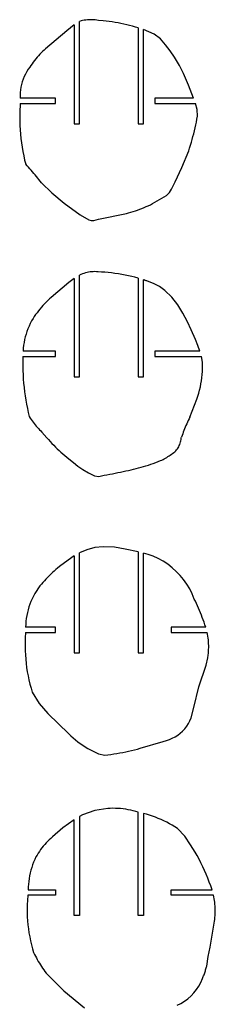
# Model space of a CAD drawing. Extents: x -170 to 170, y -270 to 270.
# Tile 24 of 31: x 3 to 16, y 69 to 138. Entities that reach past the tile are written whole.
import ezdxf

# ---------------------------------------------------------------- set-up
doc = ezdxf.new("R2010")
doc.units = 0
doc.header["$MEASUREMENT"] = 0
doc.layers.get('0').update_dxf_attribs({"linetype": 'CONTINUOUS'})

msp = doc.modelspace()

# ---------------------------------------------------------------- linework, layer by layer
for p, q in [((6.337, 137.523), (5.807, 137.103)), ((6.337, 137.523), (6.337, 130.568)), ((6.819, 137.803), (6.712, 137.772)), ((6.712, 130.568), (6.712, 137.772)), ((6.928, 137.829), (6.819, 137.803)), ((7.037, 137.851), (6.928, 137.829)), ((7.148, 137.868), (7.037, 137.851)), ((7.259, 137.88), (7.148, 137.868)), ((7.37, 137.888), (7.259, 137.88)), ((7.482, 137.891), (7.37, 137.888)), ((7.593, 137.889), (7.482, 137.891)), ((7.705, 137.882), (7.593, 137.889)), ((7.816, 137.871), (7.705, 137.882)), ((7.926, 137.855), (7.816, 137.871)), ((8.036, 137.835), (7.926, 137.855)), ((8.378, 137.813), (8.036, 137.835)), ((8.586, 137.79), (8.378, 137.813)), ((8.794, 137.764), (8.586, 137.79)), ((9.001, 137.734), (8.794, 137.764)), ((9.208, 137.701), (9.001, 137.734)), ((9.414, 137.665), (9.208, 137.701)), ((9.62, 137.625), (9.414, 137.665)), ((9.825, 137.582), (9.62, 137.625)), ((10.029, 137.535), (9.825, 137.582)), ((10.232, 137.485), (10.029, 137.535)), ((10.435, 137.432), (10.232, 137.485)), ((10.636, 137.376), (10.435, 137.432)), ((10.837, 137.316), (10.636, 137.376)), ((10.837, 137.316), (10.837, 130.568)), ((5.807, 137.103), (4.324, 135.849)), ((11.962, 136.883), (11.212, 137.203)), ((11.212, 130.568), (11.212, 137.203)), ((12.389, 136.542), (11.962, 136.883)), ((12.748, 136.128), (12.389, 136.542)), ((13.083, 135.695), (12.748, 136.128)), ((3.722, 135.241), (3.63, 135.132)), ((3.816, 135.348), (3.722, 135.241)), ((3.913, 135.453), (3.816, 135.348)), ((4.012, 135.555), (3.913, 135.453)), ((4.114, 135.656), (4.012, 135.555)), ((4.217, 135.753), (4.114, 135.656)), ((4.324, 135.849), (4.217, 135.753)), ((13.39, 135.241), (13.083, 135.695)), ((13.731, 134.663), (13.39, 135.241)), ((3.213, 134.554), (3.099, 134.397)), ((3.291, 134.673), (3.213, 134.554)), ((3.372, 134.791), (3.291, 134.673)), ((3.455, 134.906), (3.372, 134.791)), ((3.542, 135.02), (3.455, 134.906)), ((3.63, 135.132), (3.542, 135.02)), ((14.007, 134.114), (13.731, 134.663)), ((2.818, 133.888), (2.745, 133.709)), ((2.902, 134.063), (2.818, 133.888)), ((2.996, 134.233), (2.902, 134.063)), ((3.099, 134.397), (2.996, 134.233)), ((14.365, 133.279), (14.007, 134.114)), ((2.592, 133.148), (2.564, 132.956)), ((2.632, 133.338), (2.592, 133.148)), ((2.683, 133.525), (2.632, 133.338)), ((2.745, 133.709), (2.683, 133.525)), ((14.723, 132.376), (14.365, 133.279)), ((2.547, 132.763), (2.542, 132.569)), ((2.542, 132.569), (2.548, 132.375)), ((2.564, 132.956), (2.547, 132.763)), ((2.53, 132), (2.514, 131.368)), ((2.53, 132), (5.011, 132.001)), ((5.011, 132.375), (2.548, 132.375)), ((5.011, 132.001), (5.011, 132.375)), ((14.723, 132.376), (12.008, 132.376)), ((12.008, 132.376), (12.008, 132.001)), ((12.008, 132.001), (14.86, 132.001)), ((14.985, 131.556), (14.86, 132.001)), ((2.514, 131.368), (2.507, 131.06)), ((2.507, 131.06), (2.508, 130.752)), ((14.96, 130.891), (14.996, 131.098)), ((14.996, 131.098), (14.985, 131.556)), ((2.508, 130.752), (2.516, 130.444)), ((2.516, 130.444), (2.531, 130.136)), ((6.337, 130.568), (6.712, 130.568)), ((10.837, 130.568), (11.212, 130.568)), ((14.834, 130.274), (14.878, 130.479)), ((14.878, 130.479), (14.92, 130.685)), ((14.92, 130.685), (14.96, 130.891)), ((2.531, 130.136), (2.555, 129.829)), ((2.555, 129.829), (2.586, 129.522)), ((14.628, 129.459), (14.684, 129.662)), ((14.684, 129.662), (14.736, 129.865)), ((14.736, 129.865), (14.786, 130.069)), ((14.786, 130.069), (14.834, 130.274)), ((2.586, 129.522), (2.624, 129.216)), ((2.624, 129.216), (2.67, 128.912)), ((14.447, 128.856), (14.51, 129.056)), ((14.51, 129.056), (14.57, 129.257)), ((14.57, 129.257), (14.628, 129.459)), ((2.67, 128.912), (2.723, 128.608)), ((2.723, 128.608), (2.784, 128.306)), ((2.784, 128.306), (2.852, 128.005)), ((13.892, 127.49), (14.381, 128.656)), ((14.381, 128.656), (14.447, 128.856)), ((2.852, 128.005), (2.928, 127.707)), ((3.025, 127.603), (2.928, 127.707)), ((3.121, 127.498), (3.025, 127.603)), ((3.217, 127.393), (3.121, 127.498)), ((3.312, 127.286), (3.217, 127.393)), ((3.405, 127.179), (3.312, 127.286)), ((3.498, 127.072), (3.405, 127.179)), ((3.59, 126.963), (3.498, 127.072)), ((3.681, 126.854), (3.59, 126.963)), ((13.425, 126.482), (13.892, 127.49)), ((3.771, 126.743), (3.681, 126.854)), ((3.86, 126.632), (3.771, 126.743)), ((3.948, 126.521), (3.86, 126.632)), ((4.035, 126.408), (3.948, 126.521)), ((4.035, 126.408), (4.775, 125.689)), ((13.174, 125.966), (13.425, 126.482)), ((4.775, 125.689), (5.619, 124.962)), ((11.838, 124.941), (12.831, 125.514)), ((12.831, 125.514), (13.034, 125.716)), ((13.034, 125.716), (13.174, 125.966)), ((5.619, 124.962), (6.766, 124.16)), ((11.396, 124.727), (11.545, 124.795)), ((11.545, 124.795), (11.692, 124.867)), ((11.692, 124.867), (11.838, 124.941)), ((6.766, 124.16), (7.362, 123.794)), ((8.05, 123.838), (10.005, 124.248)), ((10.005, 124.248), (10.163, 124.289)), ((10.163, 124.289), (10.321, 124.333)), ((10.321, 124.333), (10.478, 124.38)), ((10.478, 124.38), (10.633, 124.43)), ((10.633, 124.43), (10.788, 124.484)), ((10.788, 124.484), (10.942, 124.54)), ((10.942, 124.54), (11.095, 124.599)), ((11.095, 124.599), (11.246, 124.662)), ((11.246, 124.662), (11.396, 124.727)), ((7.362, 123.794), (7.533, 123.756)), ((7.533, 123.756), (7.707, 123.764)), ((7.707, 123.764), (8.05, 123.838)), ((6.813, 119.947), (6.712, 119.899)), ((6.916, 119.99), (6.813, 119.947)), ((7.021, 120.028), (6.916, 119.99)), ((7.128, 120.061), (7.021, 120.028)), ((7.236, 120.089), (7.128, 120.061)), ((7.345, 120.111), (7.236, 120.089)), ((7.455, 120.129), (7.345, 120.111)), ((7.566, 120.141), (7.455, 120.129)), ((7.678, 120.148), (7.566, 120.141)), ((7.789, 120.15), (7.678, 120.148)), ((7.901, 120.146), (7.789, 120.15)), ((8.012, 120.137), (7.901, 120.146)), ((8.251, 120.123), (8.012, 120.137)), ((8.489, 120.106), (8.251, 120.123)), ((8.726, 120.084), (8.489, 120.106)), ((8.964, 120.057), (8.726, 120.084)), ((9.2, 120.027), (8.964, 120.057)), ((9.437, 119.992), (9.2, 120.027)), ((9.672, 119.953), (9.437, 119.992)), ((9.907, 119.91), (9.672, 119.953)), ((5.969, 119.391), (4.713, 118.337)), ((6.337, 119.668), (5.969, 119.391)), ((6.337, 119.668), (6.337, 112.755)), ((6.712, 112.755), (6.712, 119.899)), ((10.141, 119.862), (9.907, 119.91)), ((10.374, 119.81), (10.141, 119.862)), ((10.606, 119.754), (10.374, 119.81)), ((10.837, 119.694), (10.606, 119.754)), ((10.837, 119.694), (10.837, 112.755)), ((11.212, 112.755), (11.212, 119.58)), ((11.259, 119.564), (11.212, 119.58)), ((11.259, 119.564), (11.306, 119.547)), ((11.353, 119.531), (11.306, 119.547)), ((11.4, 119.514), (11.353, 119.531)), ((11.447, 119.497), (11.4, 119.514)), ((11.493, 119.48), (11.447, 119.497)), ((11.92, 119.311), (11.493, 119.48)), ((12.319, 119.096), (11.92, 119.311)), ((12.696, 118.832), (12.319, 119.096)), ((13.188, 118.355), (12.696, 118.832)), ((4.244, 117.883), (4.134, 117.763)), ((4.358, 118.001), (4.244, 117.883)), ((4.473, 118.115), (4.358, 118.001)), ((4.592, 118.227), (4.473, 118.115)), ((4.713, 118.337), (4.592, 118.227)), ((13.611, 117.815), (13.188, 118.355)), ((3.721, 117.259), (3.625, 117.127)), ((3.82, 117.389), (3.721, 117.259)), ((3.922, 117.516), (3.82, 117.389)), ((4.026, 117.641), (3.922, 117.516)), ((4.134, 117.763), (4.026, 117.641)), ((13.974, 117.233), (13.611, 117.815)), ((14.297, 116.627), (13.974, 117.233)), ((3.247, 116.504), (3.16, 116.321)), ((3.341, 116.682), (3.247, 116.504)), ((3.442, 116.857), (3.341, 116.682)), ((3.532, 116.993), (3.442, 116.857)), ((3.625, 117.127), (3.532, 116.993)), ((14.559, 116.066), (14.297, 116.627)), ((3.011, 115.946), (2.948, 115.754)), ((3.081, 116.135), (3.011, 115.946)), ((3.16, 116.321), (3.081, 116.135)), ((14.851, 115.372), (14.559, 116.066)), ((2.808, 115.165), (2.777, 114.965)), ((2.846, 115.363), (2.808, 115.165)), ((2.893, 115.56), (2.846, 115.363)), ((2.948, 115.754), (2.893, 115.56)), ((15.023, 114.942), (14.851, 115.372)), ((2.756, 114.765), (2.742, 114.563)), ((5.011, 114.563), (2.742, 114.563)), ((2.777, 114.965), (2.756, 114.765)), ((5.011, 114.188), (5.011, 114.563)), ((12.008, 114.563), (12.008, 114.188)), ((15.164, 114.563), (12.008, 114.563)), ((15.164, 114.563), (15.023, 114.942)), ((2.726, 114.188), (2.722, 113.832)), ((2.722, 113.832), (2.73, 113.48)), ((2.726, 114.188), (5.011, 114.188)), ((12.008, 114.188), (15.271, 114.188)), ((15.341, 113.781), (15.271, 114.188)), ((15.349, 113.561), (15.341, 113.781)), ((2.73, 113.48), (2.733, 113.182)), ((2.733, 113.182), (2.743, 112.884)), ((15.328, 112.901), (15.342, 113.12)), ((15.342, 113.12), (15.349, 113.34)), ((15.349, 113.34), (15.349, 113.561)), ((2.743, 112.884), (2.759, 112.587)), ((2.759, 112.587), (2.782, 112.29)), ((6.337, 112.755), (6.712, 112.755)), ((10.837, 112.755), (11.212, 112.755)), ((15.243, 112.246), (15.278, 112.463)), ((15.278, 112.463), (15.307, 112.682)), ((15.307, 112.682), (15.328, 112.901)), ((2.782, 112.29), (2.81, 111.993)), ((2.81, 111.993), (2.845, 111.698)), ((2.845, 111.698), (2.885, 111.403)), ((15.093, 111.603), (15.15, 111.816)), ((15.15, 111.816), (15.2, 112.03)), ((15.2, 112.03), (15.243, 112.246)), ((2.885, 111.403), (2.932, 111.109)), ((2.932, 111.109), (2.985, 110.815)), ((14.46, 109.904), (14.958, 111.184)), ((14.958, 111.184), (15.029, 111.393)), ((15.029, 111.393), (15.093, 111.603)), ((2.985, 110.815), (3.044, 110.524)), ((3.044, 110.524), (3.109, 110.233)), ((3.109, 110.233), (3.18, 109.944)), ((3.18, 109.944), (3.244, 109.845)), ((3.244, 109.845), (3.31, 109.748)), ((3.31, 109.748), (3.378, 109.652)), ((3.378, 109.652), (3.447, 109.557)), ((3.447, 109.557), (3.519, 109.464)), ((14.295, 109.56), (14.242, 109.444)), ((14.348, 109.676), (14.295, 109.56)), ((14.404, 109.79), (14.348, 109.676)), ((14.46, 109.904), (14.404, 109.79)), ((3.519, 109.464), (3.592, 109.373)), ((3.592, 109.373), (3.667, 109.282)), ((3.667, 109.282), (3.744, 109.194)), ((3.744, 109.194), (3.823, 109.106)), ((3.823, 109.106), (3.903, 109.021)), ((3.903, 109.021), (3.985, 108.937)), ((3.985, 108.937), (4.069, 108.854)), ((4.069, 108.854), (4.421, 108.458)), ((14.003, 108.855), (13.96, 108.735)), ((14.048, 108.974), (14.003, 108.855)), ((14.094, 109.092), (14.048, 108.974)), ((14.142, 109.21), (14.094, 109.092)), ((14.191, 109.328), (14.142, 109.21)), ((14.242, 109.444), (14.191, 109.328)), ((4.421, 108.458), (4.537, 108.323)), ((4.537, 108.323), (4.654, 108.19)), ((4.654, 108.19), (4.774, 108.059)), ((13.79, 108.075), (13.816, 108.161)), ((13.816, 108.161), (13.837, 108.249)), ((13.837, 108.249), (13.852, 108.338)), ((13.852, 108.338), (13.863, 108.427)), ((13.863, 108.427), (13.878, 108.494)), ((13.918, 108.615), (13.878, 108.494)), ((13.96, 108.735), (13.918, 108.615)), ((4.774, 108.059), (4.896, 107.93)), ((4.896, 107.93), (5.021, 107.803)), ((5.021, 107.803), (5.147, 107.678)), ((5.147, 107.678), (5.275, 107.555)), ((5.275, 107.555), (5.406, 107.435)), ((13.332, 107.408), (13.409, 107.47)), ((13.409, 107.47), (13.472, 107.534)), ((13.472, 107.534), (13.531, 107.603)), ((13.531, 107.603), (13.585, 107.675)), ((13.585, 107.675), (13.635, 107.75)), ((13.635, 107.75), (13.681, 107.827)), ((13.681, 107.827), (13.722, 107.908)), ((13.722, 107.908), (13.758, 107.99)), ((13.758, 107.99), (13.79, 108.075)), ((5.406, 107.435), (5.539, 107.316)), ((5.539, 107.316), (5.673, 107.2)), ((5.673, 107.2), (5.81, 107.087)), ((5.81, 107.087), (5.948, 106.975)), ((5.948, 106.975), (6.278, 106.705)), ((12.062, 106.715), (12.231, 106.78)), ((12.231, 106.78), (12.399, 106.847)), ((12.399, 106.847), (12.489, 106.888)), ((12.489, 106.888), (12.578, 106.932)), ((12.578, 106.932), (12.666, 106.978)), ((12.666, 106.978), (12.753, 107.025)), ((12.753, 107.025), (12.839, 107.075)), ((12.839, 107.075), (12.924, 107.126)), ((12.924, 107.126), (13.008, 107.179)), ((13.008, 107.179), (13.091, 107.233)), ((13.091, 107.233), (13.172, 107.29)), ((13.172, 107.29), (13.253, 107.348)), ((13.253, 107.348), (13.332, 107.408)), ((6.278, 106.705), (6.599, 106.461)), ((6.599, 106.461), (6.949, 106.23)), ((6.949, 106.23), (7.342, 105.975)), ((9.581, 106.037), (9.769, 106.076)), ((9.769, 106.076), (9.957, 106.116)), ((9.957, 106.116), (10.144, 106.156)), ((10.144, 106.156), (10.332, 106.197)), ((10.332, 106.197), (10.508, 106.238)), ((10.508, 106.238), (10.684, 106.281)), ((10.684, 106.281), (10.858, 106.327)), ((10.858, 106.327), (11.033, 106.376)), ((11.033, 106.376), (11.206, 106.426)), ((11.206, 106.426), (11.379, 106.479)), ((11.379, 106.479), (11.551, 106.535)), ((11.551, 106.535), (11.722, 106.592)), ((11.722, 106.592), (11.893, 106.652)), ((11.893, 106.652), (12.062, 106.715)), ((7.342, 105.975), (7.764, 105.775)), ((7.764, 105.775), (8.074, 105.739)), ((8.074, 105.739), (8.262, 105.774)), ((8.262, 105.774), (8.451, 105.811)), ((8.451, 105.811), (8.639, 105.847)), ((8.639, 105.847), (8.828, 105.884)), ((8.828, 105.884), (9.016, 105.922)), ((9.016, 105.922), (9.204, 105.96)), ((9.204, 105.96), (9.393, 105.998)), ((9.393, 105.998), (9.581, 106.037)), ((7.216, 100.568), (6.712, 100.358)), ((7.789, 100.719), (7.216, 100.568)), ((8.379, 100.781), (7.789, 100.719)), ((9.167, 100.749), (8.379, 100.781)), ((9.907, 100.616), (9.167, 100.749)), ((10.837, 100.416), (9.907, 100.616)), ((6.162, 100.03), (5.295, 99.386)), ((6.337, 100.144), (6.162, 100.03)), ((6.337, 100.144), (6.337, 93.318)), ((6.712, 93.318), (6.712, 100.358)), ((10.837, 100.416), (10.837, 93.318)), ((11.212, 93.318), (11.212, 100.332)), ((11.525, 100.244), (11.212, 100.332)), ((11.891, 100.109), (11.525, 100.244)), ((12.245, 99.947), (11.891, 100.109)), ((12.586, 99.758), (12.245, 99.947)), ((5.047, 99.18), (4.926, 99.073)), ((5.17, 99.284), (5.047, 99.18)), ((5.295, 99.386), (5.17, 99.284)), ((12.912, 99.544), (12.586, 99.758)), ((13.221, 99.307), (12.912, 99.544)), ((13.51, 99.046), (13.221, 99.307)), ((4.348, 98.509), (4.239, 98.39)), ((4.46, 98.626), (4.348, 98.509)), ((4.573, 98.741), (4.46, 98.626)), ((4.689, 98.854), (4.573, 98.741)), ((4.806, 98.964), (4.689, 98.854)), ((4.926, 99.073), (4.806, 98.964)), ((13.78, 98.765), (13.51, 99.046)), ((14.028, 98.464), (13.78, 98.765)), ((14.252, 98.145), (14.028, 98.464)), ((3.924, 98.022), (3.568, 97.48)), ((4.027, 98.147), (3.924, 98.022)), ((4.132, 98.269), (4.027, 98.147)), ((4.239, 98.39), (4.132, 98.269)), ((14.451, 97.811), (14.252, 98.145)), ((14.625, 97.462), (14.451, 97.811)), ((3.379, 97.115), (3.295, 96.927)), ((3.469, 97.299), (3.379, 97.115)), ((3.568, 97.48), (3.469, 97.299)), ((14.772, 97.101), (14.625, 97.462)), ((14.849, 96.94), (14.772, 97.101)), ((3.153, 96.541), (3.094, 96.344)), ((3.22, 96.735), (3.153, 96.541)), ((3.295, 96.927), (3.22, 96.735)), ((14.924, 96.779), (14.849, 96.94)), ((14.998, 96.617), (14.924, 96.779)), ((15.07, 96.454), (14.998, 96.617)), ((15.14, 96.291), (15.07, 96.454)), ((2.968, 95.74), (2.942, 95.536)), ((3.001, 95.943), (2.968, 95.74)), ((3.044, 96.144), (3.001, 95.943)), ((3.094, 96.344), (3.044, 96.144)), ((15.209, 96.126), (15.14, 96.291)), ((15.275, 95.961), (15.209, 96.126)), ((15.34, 95.795), (15.275, 95.961)), ((15.403, 95.629), (15.34, 95.795)), ((2.926, 95.331), (2.918, 95.125)), ((5.011, 95.125), (2.918, 95.125)), ((2.942, 95.536), (2.926, 95.331)), ((5.011, 94.75), (5.011, 95.125)), ((15.582, 95.126), (13.152, 95.126)), ((13.152, 95.126), (13.152, 94.751)), ((15.465, 95.462), (15.403, 95.629)), ((15.524, 95.294), (15.465, 95.462)), ((15.582, 95.126), (15.524, 95.294)), ((2.902, 94.75), (2.896, 94.372)), ((2.896, 94.372), (2.896, 94.054)), ((2.902, 94.75), (5.011, 94.75)), ((13.152, 94.751), (15.677, 94.751)), ((15.705, 94.62), (15.677, 94.751)), ((15.729, 94.488), (15.705, 94.62)), ((15.749, 94.356), (15.729, 94.488)), ((15.766, 94.223), (15.749, 94.356)), ((2.896, 94.054), (2.891, 93.757)), ((2.891, 93.757), (2.895, 93.46)), ((15.778, 94.09), (15.766, 94.223)), ((15.785, 93.957), (15.778, 94.09)), ((15.784, 93.556), (15.789, 93.689)), ((15.789, 93.823), (15.785, 93.957)), ((15.789, 93.689), (15.789, 93.823)), ((2.895, 93.46), (2.907, 93.163)), ((2.907, 93.163), (2.927, 92.867)), ((6.337, 93.318), (6.712, 93.318)), ((10.837, 93.318), (11.212, 93.318)), ((15.614, 92.446), (15.723, 92.967)), ((15.723, 92.967), (15.745, 93.156)), ((15.745, 93.156), (15.762, 93.289)), ((15.762, 93.289), (15.775, 93.422)), ((15.775, 93.422), (15.784, 93.556)), ((2.927, 92.867), (2.956, 92.572)), ((2.956, 92.572), (2.993, 92.277)), ((2.993, 92.277), (3.038, 91.984)), ((15.103, 90.917), (15.614, 92.446)), ((3.038, 91.984), (3.092, 91.692)), ((3.092, 91.692), (3.154, 91.401)), ((3.154, 91.401), (3.224, 91.113)), ((3.224, 91.113), (3.302, 90.826)), ((3.302, 90.826), (3.388, 90.542)), ((14.739, 89.467), (15.103, 90.917)), ((3.388, 90.542), (3.872, 89.748)), ((3.872, 89.748), (4.472, 89.039)), ((14.558, 88.735), (14.739, 89.467)), ((4.472, 89.039), (5.952, 87.605)), ((14.103, 87.972), (14.24, 88.148)), ((14.24, 88.148), (14.363, 88.335)), ((14.363, 88.335), (14.469, 88.531)), ((14.469, 88.531), (14.558, 88.735)), ((5.952, 87.605), (6.107, 87.461)), ((6.107, 87.461), (6.266, 87.321)), ((13.228, 87.293), (13.424, 87.399)), ((13.424, 87.399), (13.611, 87.52)), ((13.611, 87.52), (13.788, 87.657)), ((13.788, 87.657), (13.952, 87.808)), ((13.952, 87.808), (14.103, 87.972)), ((6.266, 87.321), (6.428, 87.185)), ((6.428, 87.185), (6.595, 87.055)), ((6.595, 87.055), (6.766, 86.929)), ((6.766, 86.929), (6.94, 86.809)), ((6.94, 86.809), (7.117, 86.693)), ((7.117, 86.693), (7.298, 86.583)), ((10.981, 86.597), (12.595, 87.079)), ((12.595, 87.079), (12.812, 87.133)), ((12.812, 87.133), (13.023, 87.204)), ((13.023, 87.204), (13.228, 87.293)), ((7.298, 86.583), (7.482, 86.478)), ((7.482, 86.478), (7.669, 86.378)), ((7.669, 86.378), (7.858, 86.284)), ((7.858, 86.284), (8.051, 86.196)), ((8.051, 86.196), (8.496, 86.106)), ((8.496, 86.106), (8.706, 86.131)), ((8.706, 86.131), (8.915, 86.159)), ((8.915, 86.159), (9.124, 86.19)), ((9.124, 86.19), (9.333, 86.224)), ((9.333, 86.224), (9.541, 86.261)), ((9.541, 86.261), (9.749, 86.3)), ((9.749, 86.3), (9.956, 86.343)), ((9.956, 86.343), (10.162, 86.388)), ((10.162, 86.388), (10.368, 86.436)), ((10.368, 86.436), (10.573, 86.487)), ((10.573, 86.487), (10.777, 86.54)), ((10.777, 86.54), (10.981, 86.597)), ((6.926, 81.898), (6.712, 81.786)), ((7.785, 82.219), (6.926, 81.898)), ((8.689, 82.355), (7.785, 82.219)), ((8.87, 82.363), (8.689, 82.355)), ((9.051, 82.366), (8.87, 82.363)), ((9.232, 82.363), (9.051, 82.366)), ((9.414, 82.355), (9.232, 82.363)), ((9.594, 82.342), (9.414, 82.355)), ((9.775, 82.323), (9.594, 82.342)), ((9.954, 82.299), (9.775, 82.323)), ((10.133, 82.269), (9.954, 82.299)), ((10.311, 82.234), (10.133, 82.269)), ((10.488, 82.194), (10.311, 82.234)), ((10.663, 82.149), (10.488, 82.194)), ((10.837, 82.098), (10.663, 82.149)), ((10.837, 74.818), (10.837, 82.098)), ((11.423, 81.942), (11.212, 81.998)), ((11.212, 81.998), (11.212, 74.818)), ((11.632, 81.881), (11.423, 81.942)), ((11.839, 81.813), (11.632, 81.881)), ((12.044, 81.739), (11.839, 81.813)), ((6.337, 81.56), (5.533, 81)), ((6.337, 74.818), (6.337, 81.56)), ((6.712, 81.786), (6.712, 74.818)), ((12.247, 81.659), (12.044, 81.739)), ((12.447, 81.573), (12.247, 81.659)), ((12.645, 81.481), (12.447, 81.573)), ((12.84, 81.383), (12.645, 81.481)), ((13.032, 81.28), (12.84, 81.383)), ((13.221, 81.171), (13.032, 81.28)), ((13.406, 81.056), (13.221, 81.171)), ((5.533, 81), (4.808, 80.347)), ((13.588, 80.936), (13.406, 81.056)), ((14.099, 80.399), (13.588, 80.936)), ((4.261, 79.815), (4.162, 79.699)), ((4.364, 79.928), (4.261, 79.815)), ((4.47, 80.038), (4.364, 79.928)), ((4.579, 80.145), (4.47, 80.038)), ((4.692, 80.248), (4.579, 80.145)), ((4.808, 80.347), (4.692, 80.248)), ((14.52, 79.787), (14.099, 80.399)), ((14.675, 79.539), (14.52, 79.787)), ((3.725, 79.074), (3.65, 78.941)), ((3.805, 79.204), (3.725, 79.074)), ((3.888, 79.332), (3.805, 79.204)), ((3.976, 79.457), (3.888, 79.332)), ((4.067, 79.579), (3.976, 79.457)), ((4.162, 79.699), (4.067, 79.579)), ((14.825, 79.288), (14.675, 79.539)), ((14.97, 79.034), (14.825, 79.288)), ((15.109, 78.777), (14.97, 79.034)), ((3.413, 78.39), (3.348, 78.2)), ((3.485, 78.576), (3.413, 78.39)), ((3.564, 78.76), (3.485, 78.576)), ((3.65, 78.941), (3.564, 78.76)), ((15.243, 78.517), (15.109, 78.777)), ((15.371, 78.254), (15.243, 78.517)), ((3.241, 77.815), (3.198, 77.619)), ((3.291, 78.009), (3.241, 77.815)), ((3.348, 78.2), (3.291, 78.009)), ((15.494, 77.988), (15.371, 78.254)), ((15.61, 77.72), (15.494, 77.988)), ((15.722, 77.45), (15.61, 77.72)), ((3.116, 77.025), (3.104, 76.826)), ((3.136, 77.224), (3.116, 77.025)), ((3.163, 77.422), (3.136, 77.224)), ((3.198, 77.619), (3.163, 77.422)), ((15.827, 77.177), (15.722, 77.45)), ((15.927, 76.902), (15.827, 77.177)), ((3.104, 76.826), (3.099, 76.625)), ((3.099, 76.625), (5.011, 76.625)), ((5.011, 76.625), (5.011, 76.25)), ((13.152, 76.626), (16.021, 76.626)), ((13.152, 76.251), (13.152, 76.626)), ((16.021, 76.626), (15.927, 76.902)), ((3.041, 75.584), (3.033, 75.299)), ((3.055, 75.883), (3.041, 75.584)), ((3.079, 76.25), (3.055, 75.883)), ((5.011, 76.25), (3.079, 76.25)), ((16.117, 76.251), (13.152, 76.251)), ((16.191, 75.882), (16.117, 76.251)), ((16.21, 75.749), (16.191, 75.882)), ((16.226, 75.615), (16.21, 75.749)), ((16.238, 75.481), (16.226, 75.615)), ((3.033, 75.299), (3.033, 75.014)), ((3.033, 75.014), (3.041, 74.729)), ((16.237, 74.809), (16.245, 74.943)), ((16.246, 75.347), (16.238, 75.481)), ((16.245, 74.943), (16.249, 75.078)), ((16.25, 75.212), (16.246, 75.347)), ((16.249, 75.078), (16.25, 75.212)), ((3.041, 74.729), (3.058, 74.444)), ((3.058, 74.444), (3.083, 74.16)), ((6.712, 74.818), (6.337, 74.818)), ((11.212, 74.818), (10.837, 74.818)), ((15.893, 72.598), (16.166, 74.276)), ((16.166, 74.276), (16.19, 74.408)), ((16.19, 74.408), (16.209, 74.541)), ((16.209, 74.541), (16.225, 74.675)), ((16.225, 74.675), (16.237, 74.809)), ((3.083, 74.16), (3.115, 73.877)), ((3.115, 73.877), (3.157, 73.595)), ((3.157, 73.595), (3.206, 73.314)), ((3.206, 73.314), (3.263, 73.035)), ((3.263, 73.035), (3.329, 72.757)), ((3.329, 72.757), (3.402, 72.482)), ((3.402, 72.482), (3.483, 72.208)), ((3.483, 72.208), (3.545, 72.082)), ((15.757, 71.929), (15.893, 72.598)), ((3.545, 72.082), (3.609, 71.956)), ((3.609, 71.956), (3.675, 71.832)), ((3.675, 71.832), (3.743, 71.709)), ((3.743, 71.709), (3.814, 71.587)), ((3.814, 71.587), (3.886, 71.466)), ((3.886, 71.466), (3.96, 71.347)), ((15.645, 71.257), (15.757, 71.929)), ((3.96, 71.347), (4.037, 71.229)), ((4.037, 71.229), (4.115, 71.112)), ((4.115, 71.112), (4.196, 70.996)), ((4.196, 70.996), (4.278, 70.882)), ((4.278, 70.882), (4.363, 70.769)), ((4.363, 70.769), (5.615, 69.508)), ((15.459, 70.649), (15.484, 70.718)), ((15.484, 70.718), (15.508, 70.787)), ((15.508, 70.787), (15.53, 70.856)), ((15.53, 70.856), (15.552, 70.926)), ((15.552, 70.926), (15.573, 70.996)), ((15.573, 70.996), (15.593, 71.066)), ((15.593, 71.066), (15.611, 71.136)), ((15.611, 71.136), (15.629, 71.207)), ((15.629, 71.207), (15.645, 71.257)), ((15.094, 69.846), (15.233, 70.107)), ((15.233, 70.107), (15.348, 70.379)), ((15.348, 70.379), (15.377, 70.446)), ((15.377, 70.446), (15.406, 70.513)), ((15.406, 70.513), (15.433, 70.581)), ((15.433, 70.581), (15.459, 70.649)), ((5.615, 69.508), (7.052, 68.313)), ((14.546, 69.153), (14.749, 69.367)), ((14.749, 69.367), (14.932, 69.599)), ((14.932, 69.599), (15.094, 69.846)), ((13.833, 68.63), (14.086, 68.783)), ((14.086, 68.783), (14.324, 68.958)), ((14.324, 68.958), (14.546, 69.153)), ((13.567, 68.501), (13.833, 68.63))]:
    msp.add_line(p, q)

doc.saveas('drawing.dxf')
